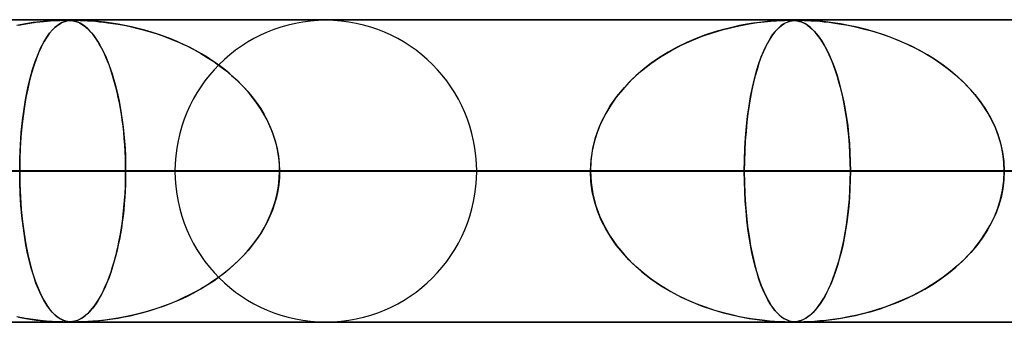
# Model space of a CAD drawing. Header units: millimetres. Extents: x -635 to 635, y -772 to 772.
# Tile 15 of 32: x -121 to -89, y 761 to 772. Entities that reach past the tile are written whole.
import ezdxf

# ---------------------------------------------------------------- set-up
doc = ezdxf.new("R2010")
doc.units = ezdxf.units.MM
doc.layers.add('HIDDEN', color=7, linetype='Continuous')
doc.layers.add('THICK', color=7, linetype='Continuous')

msp = doc.modelspace()

# ---------------------------------------------------------------- linework, layer by layer
at = {"layer": 'HIDDEN'}
for p, q in [((-474.699, 771.49), (0, 771.49)), ((0, 771.49), (-474.699, 771.49)), ((-0.329, 771.48), (-454.892, 771.48)), ((-121.239, 771.364), (-121.524, 771.312)), ((-121.467, 771.323), (-121.159, 771.376)), ((-120.982, 771.402), (-121.239, 771.364)), ((-121.159, 771.376), (-120.876, 771.415)), ((-120.749, 771.43), (-120.982, 771.402)), ((-120.876, 771.415), (-120.623, 771.443)), ((-120.539, 771.45), (-120.749, 771.43)), ((-120.623, 771.443), (-120.404, 771.461)), ((-120.355, 771.464), (-120.539, 771.45)), ((-120.404, 771.461), (-120.227, 771.471)), ((-120.202, 771.472), (-120.355, 771.464)), ((-120.259, 771.245), (-120.346, 771.159)), ((-120.341, 771.164), (-120.25, 771.253)), ((-120.177, 771.312), (-120.259, 771.245)), ((-120.25, 771.253), (-120.162, 771.323)), ((-120.227, 771.471), (-120.094, 771.477)), ((-120.083, 771.477), (-120.202, 771.472)), ((-120.101, 771.364), (-120.177, 771.312)), ((-120.162, 771.323), (-120.079, 771.376)), ((-120.03, 771.402), (-120.101, 771.364)), ((-120.094, 771.477), (-119.993, 771.479)), ((-119.989, 771.479), (-120.083, 771.477)), ((-120.079, 771.376), (-120, 771.415)), ((-119.963, 771.43), (-120.03, 771.402)), ((-120, 771.415), (-119.924, 771.443)), ((-119.993, 771.479), (-119.911, 771.48)), ((-119.911, 771.48), (-119.989, 771.479)), ((-119.898, 771.45), (-119.963, 771.43)), ((-119.924, 771.443), (-119.852, 771.461)), ((-119.847, 771.479), (-119.911, 771.48)), ((-119.835, 771.464), (-119.898, 771.45)), ((-119.896, 771.48), (-119.833, 771.479)), ((-119.852, 771.461), (-119.785, 771.471)), ((-119.79, 771.477), (-119.847, 771.479)), ((-119.775, 771.472), (-119.835, 771.464)), ((-119.833, 771.479), (-119.776, 771.476)), ((-119.734, 771.473), (-119.79, 771.477)), ((-119.785, 771.471), (-119.722, 771.477)), ((-119.776, 771.476), (-119.72, 771.472)), ((-119.716, 771.477), (-119.775, 771.472)), ((-119.677, 771.466), (-119.734, 771.473)), ((-119.722, 771.477), (-119.659, 771.479)), ((-119.72, 771.472), (-119.666, 771.464)), ((-119.656, 771.479), (-119.716, 771.477)), ((-119.618, 771.454), (-119.677, 771.466)), ((-119.666, 771.464), (-119.617, 771.454)), ((-119.659, 771.479), (-119.589, 771.48)), ((-119.589, 771.48), (-119.656, 771.479)), ((-119.557, 771.437), (-119.618, 771.454)), ((-119.617, 771.454), (-119.574, 771.443)), ((-119.589, 771.48), (-119.514, 771.479)), ((-119.516, 771.479), (-119.589, 771.48)), ((-119.574, 771.443), (-119.535, 771.43)), ((-119.494, 771.414), (-119.557, 771.437)), ((-119.535, 771.43), (-119.492, 771.413)), ((-119.427, 771.477), (-119.516, 771.479)), ((-119.514, 771.479), (-119.426, 771.477)), ((-119.431, 771.384), (-119.494, 771.414)), ((-119.492, 771.413), (-119.447, 771.392)), ((-119.447, 771.392), (-119.398, 771.366)), ((-119.369, 771.349), (-119.431, 771.384)), ((-119.316, 771.473), (-119.427, 771.477)), ((-119.426, 771.477), (-119.316, 771.473)), ((-119.398, 771.366), (-119.346, 771.335)), ((-119.307, 771.308), (-119.369, 771.349)), ((-119.346, 771.335), (-119.292, 771.297)), ((-119.316, 771.473), (-119.188, 771.466)), ((-119.177, 771.466), (-119.316, 771.473)), ((-119.247, 771.261), (-119.307, 771.308)), ((-119.292, 771.297), (-119.235, 771.251)), ((-119.187, 771.209), (-119.247, 771.261)), ((-119.235, 771.251), (-119.175, 771.198)), ((-119.188, 771.466), (-119.051, 771.457)), ((-119.128, 771.151), (-119.187, 771.209)), ((-119.01, 771.454), (-119.177, 771.466)), ((-119.175, 771.198), (-119.114, 771.136)), ((-119.051, 771.457), (-118.916, 771.446)), ((-118.819, 771.437), (-119.01, 771.454)), ((-118.916, 771.446), (-118.79, 771.434)), ((-118.609, 771.414), (-118.819, 771.437)), ((-118.79, 771.434), (-118.656, 771.42)), ((-118.656, 771.42), (-118.506, 771.401)), ((-118.389, 771.384), (-118.609, 771.414)), ((-118.506, 771.401), (-118.342, 771.377)), ((-118.167, 771.349), (-118.389, 771.384)), ((-118.342, 771.377), (-118.165, 771.348)), ((-117.946, 771.308), (-118.167, 771.349)), ((-118.165, 771.348), (-117.975, 771.314)), ((-117.975, 771.314), (-117.775, 771.272)), ((-117.725, 771.261), (-117.946, 771.308)), ((-117.775, 771.272), (-117.564, 771.224)), ((-117.505, 771.209), (-117.725, 771.261)), ((-117.564, 771.224), (-117.344, 771.167)), ((-117.287, 771.151), (-117.505, 771.209)), ((-98.189, 771.166), (-97.874, 771.247)), ((-97.873, 771.247), (-98.148, 771.177)), ((-97.874, 771.247), (-97.574, 771.312)), ((-97.614, 771.304), (-97.873, 771.247)), ((-97.372, 771.349), (-97.614, 771.304)), ((-97.574, 771.312), (-97.293, 771.363)), ((-97.151, 771.385), (-97.372, 771.349)), ((-97.293, 771.363), (-97.033, 771.402)), ((-96.952, 771.412), (-97.151, 771.385)), ((-97.033, 771.402), (-96.794, 771.43)), ((-96.778, 771.432), (-96.952, 771.412)), ((-96.794, 771.43), (-96.579, 771.451)), ((-96.617, 771.448), (-96.778, 771.432)), ((-96.465, 771.46), (-96.617, 771.448)), ((-96.579, 771.451), (-96.393, 771.465)), ((-96.326, 771.469), (-96.465, 771.46)), ((-96.393, 771.465), (-96.243, 771.473)), ((-96.387, 771.166), (-96.305, 771.247)), ((-96.305, 771.247), (-96.376, 771.177)), ((-96.205, 771.474), (-96.326, 771.469)), ((-96.305, 771.247), (-96.227, 771.312)), ((-96.237, 771.304), (-96.305, 771.247)), ((-96.243, 771.473), (-96.128, 771.477)), ((-96.173, 771.349), (-96.237, 771.304)), ((-96.227, 771.312), (-96.151, 771.363)), ((-96.107, 771.478), (-96.205, 771.474)), ((-96.112, 771.385), (-96.173, 771.349)), ((-96.151, 771.363), (-96.079, 771.402)), ((-96.128, 771.477), (-96.036, 771.479)), ((-96.056, 771.412), (-96.112, 771.385)), ((-96.027, 771.479), (-96.107, 771.478)), ((-96.079, 771.402), (-96.011, 771.43)), ((-96.006, 771.432), (-96.056, 771.412)), ((-96.036, 771.479), (-95.961, 771.48)), ((-95.961, 771.48), (-96.027, 771.479)), ((-96.011, 771.43), (-95.944, 771.451)), ((-95.957, 771.448), (-96.006, 771.432)), ((-95.902, 771.48), (-95.961, 771.48)), ((-95.906, 771.46), (-95.957, 771.448)), ((-95.946, 771.48), (-95.886, 771.479)), ((-95.944, 771.451), (-95.881, 771.465)), ((-95.855, 771.469), (-95.906, 771.46)), ((-95.85, 771.478), (-95.902, 771.48)), ((-95.886, 771.479), (-95.831, 771.477)), ((-95.881, 771.465), (-95.82, 771.473)), ((-95.803, 771.474), (-95.855, 771.469)), ((-95.799, 771.475), (-95.85, 771.478)), ((-95.831, 771.477), (-95.778, 771.473)), ((-95.82, 771.473), (-95.763, 771.477)), ((-95.751, 771.478), (-95.803, 771.474)), ((-95.748, 771.469), (-95.799, 771.475)), ((-95.778, 771.473), (-95.726, 771.466)), ((-95.763, 771.477), (-95.704, 771.479)), ((-95.697, 771.479), (-95.751, 771.478)), ((-95.694, 771.46), (-95.748, 771.469)), ((-95.726, 771.466), (-95.675, 771.456)), ((-95.704, 771.479), (-95.639, 771.48)), ((-95.639, 771.48), (-95.697, 771.479)), ((-95.635, 771.446), (-95.694, 771.46)), ((-95.675, 771.456), (-95.628, 771.444)), ((-95.639, 771.48), (-95.566, 771.479)), ((-95.572, 771.48), (-95.639, 771.48)), ((-95.572, 771.426), (-95.635, 771.446)), ((-95.628, 771.444), (-95.581, 771.429)), ((-95.581, 771.429), (-95.532, 771.409)), ((-95.494, 771.478), (-95.572, 771.48)), ((-95.506, 771.397), (-95.572, 771.426)), ((-95.566, 771.479), (-95.482, 771.477)), ((-95.532, 771.409), (-95.477, 771.383)), ((-95.435, 771.359), (-95.506, 771.397)), ((-95.399, 771.475), (-95.494, 771.478)), ((-95.482, 771.477), (-95.377, 771.474)), ((-95.477, 771.383), (-95.418, 771.349)), ((-95.36, 771.311), (-95.435, 771.359)), ((-95.418, 771.349), (-95.354, 771.307)), ((-95.282, 771.469), (-95.399, 771.475)), ((-95.377, 771.474), (-95.251, 771.467)), ((-95.281, 771.249), (-95.36, 771.311)), ((-95.354, 771.307), (-95.287, 771.255)), ((-95.287, 771.255), (-95.217, 771.192)), ((-95.137, 771.46), (-95.282, 771.469)), ((-95.199, 771.175), (-95.281, 771.249)), ((-95.251, 771.467), (-95.111, 771.458)), ((-95.217, 771.192), (-95.143, 771.117)), ((-94.961, 771.446), (-95.137, 771.46)), ((-95.111, 771.458), (-94.964, 771.446)), ((-94.964, 771.446), (-94.815, 771.432)), ((-94.758, 771.426), (-94.961, 771.446)), ((-94.815, 771.432), (-94.649, 771.413)), ((-94.53, 771.397), (-94.758, 771.426)), ((-94.649, 771.413), (-94.461, 771.388)), ((-94.279, 771.359), (-94.53, 771.397)), ((-94.461, 771.388), (-94.252, 771.355)), ((-94.009, 771.311), (-94.279, 771.359)), ((-94.252, 771.355), (-94.025, 771.314)), ((-94.025, 771.314), (-93.782, 771.263)), ((-93.721, 771.249), (-94.009, 771.311)), ((-93.782, 771.263), (-93.523, 771.202)), ((-93.42, 771.175), (-93.721, 771.249)), ((-93.523, 771.202), (-93.251, 771.128)), ((-120.628, 770.762), (-120.531, 770.921)), ((-120.528, 770.924), (-120.623, 770.77)), ((-120.531, 770.921), (-120.435, 771.054)), ((-120.436, 771.053), (-120.528, 770.924)), ((-120.346, 771.159), (-120.436, 771.053)), ((-120.435, 771.054), (-120.341, 771.164)), ((-119.07, 771.088), (-119.128, 771.151)), ((-119.114, 771.136), (-119.05, 771.065)), ((-119.011, 771.019), (-119.07, 771.088)), ((-119.05, 771.065), (-118.984, 770.984)), ((-118.954, 770.944), (-119.011, 771.019)), ((-118.984, 770.984), (-118.917, 770.892)), ((-118.897, 770.863), (-118.954, 770.944)), ((-118.917, 770.892), (-118.849, 770.789)), ((-118.841, 770.777), (-118.897, 770.863)), ((-117.344, 771.167), (-117.115, 771.102)), ((-117.069, 771.088), (-117.287, 771.151)), ((-117.115, 771.102), (-116.88, 771.027)), ((-116.854, 771.019), (-117.069, 771.088)), ((-116.88, 771.027), (-116.638, 770.943)), ((-116.64, 770.944), (-116.854, 771.019)), ((-116.429, 770.863), (-116.64, 770.944)), ((-116.638, 770.943), (-116.391, 770.848)), ((-116.221, 770.777), (-116.429, 770.863)), ((-99.046, 770.877), (-99.362, 770.742)), ((-99.196, 770.815), (-98.853, 770.952)), ((-98.737, 770.994), (-99.046, 770.877)), ((-98.853, 770.952), (-98.516, 771.068)), ((-98.437, 771.094), (-98.737, 770.994)), ((-98.516, 771.068), (-98.189, 771.166)), ((-98.148, 771.177), (-98.437, 771.094)), ((-96.604, 770.877), (-96.683, 770.742)), ((-96.642, 770.815), (-96.556, 770.952)), ((-96.526, 770.994), (-96.604, 770.877)), ((-96.556, 770.952), (-96.471, 771.068)), ((-96.45, 771.094), (-96.526, 770.994)), ((-96.471, 771.068), (-96.387, 771.166)), ((-96.376, 771.177), (-96.45, 771.094)), ((-95.116, 771.088), (-95.199, 771.175)), ((-95.143, 771.117), (-95.066, 771.029)), ((-95.035, 770.99), (-95.116, 771.088)), ((-95.066, 771.029), (-94.987, 770.926)), ((-94.955, 770.882), (-95.035, 770.99)), ((-94.987, 770.926), (-94.905, 770.807)), ((-94.877, 770.762), (-94.955, 770.882)), ((-93.116, 771.088), (-93.42, 771.175)), ((-93.251, 771.128), (-92.967, 771.041)), ((-92.816, 770.99), (-93.116, 771.088)), ((-92.967, 771.041), (-92.674, 770.939)), ((-92.521, 770.882), (-92.816, 770.99)), ((-92.674, 770.939), (-92.372, 770.822)), ((-92.232, 770.762), (-92.521, 770.882)), ((-120.82, 770.36), (-120.725, 770.575)), ((-120.715, 770.595), (-120.802, 770.404)), ((-120.725, 770.575), (-120.628, 770.762)), ((-120.623, 770.77), (-120.715, 770.595)), ((-118.849, 770.789), (-118.782, 770.678)), ((-118.786, 770.684), (-118.841, 770.777)), ((-118.731, 770.586), (-118.786, 770.684)), ((-118.782, 770.678), (-118.717, 770.559)), ((-118.677, 770.482), (-118.731, 770.586)), ((-118.717, 770.559), (-118.654, 770.434)), ((-116.391, 770.848), (-116.144, 770.743)), ((-116.015, 770.684), (-116.221, 770.777)), ((-116.144, 770.743), (-115.902, 770.631)), ((-115.812, 770.586), (-116.015, 770.684)), ((-115.902, 770.631), (-115.668, 770.512)), ((-115.612, 770.482), (-115.812, 770.586)), ((-99.676, 770.59), (-99.977, 770.424)), ((-99.891, 770.474), (-99.543, 770.656)), ((-99.362, 770.742), (-99.676, 770.59)), ((-99.543, 770.656), (-99.196, 770.815)), ((-96.761, 770.59), (-96.836, 770.424)), ((-96.815, 770.474), (-96.729, 770.656)), ((-96.683, 770.742), (-96.761, 770.59)), ((-96.729, 770.656), (-96.642, 770.815)), ((-94.905, 770.807), (-94.824, 770.674)), ((-94.8, 770.632), (-94.877, 770.762)), ((-94.824, 770.674), (-94.744, 770.529)), ((-94.724, 770.49), (-94.8, 770.632)), ((-92.372, 770.822), (-92.069, 770.689)), ((-91.948, 770.632), (-92.232, 770.762)), ((-92.069, 770.689), (-91.774, 770.545)), ((-91.67, 770.49), (-91.948, 770.632)), ((-91.774, 770.545), (-91.489, 770.39)), ((-120.912, 770.12), (-120.82, 770.36)), ((-120.802, 770.404), (-120.884, 770.197)), ((-118.625, 770.372), (-118.677, 770.482)), ((-118.654, 770.434), (-118.593, 770.301)), ((-118.573, 770.256), (-118.625, 770.372)), ((-118.593, 770.301), (-118.533, 770.162)), ((-118.522, 770.133), (-118.573, 770.256)), ((-115.668, 770.512), (-115.44, 770.386)), ((-115.416, 770.372), (-115.612, 770.482)), ((-115.44, 770.386), (-115.22, 770.253)), ((-115.224, 770.256), (-115.416, 770.372)), ((-115.036, 770.133), (-115.224, 770.256)), ((-115.22, 770.253), (-115.007, 770.114)), ((-100.555, 770.047), (-100.23, 770.27)), ((-100.266, 770.247), (-100.541, 770.058)), ((-99.977, 770.424), (-100.266, 770.247)), ((-100.23, 770.27), (-99.891, 770.474)), ((-96.978, 770.047), (-96.898, 770.27)), ((-96.907, 770.247), (-96.974, 770.058)), ((-96.836, 770.424), (-96.907, 770.247)), ((-96.898, 770.27), (-96.815, 770.474)), ((-94.744, 770.529), (-94.668, 770.374)), ((-94.651, 770.338), (-94.724, 770.49)), ((-94.668, 770.374), (-94.594, 770.209)), ((-94.579, 770.174), (-94.651, 770.338)), ((-94.594, 770.209), (-94.523, 770.034)), ((-91.4, 770.338), (-91.67, 770.49)), ((-91.489, 770.39), (-91.216, 770.225)), ((-91.137, 770.174), (-91.4, 770.338)), ((-91.216, 770.225), (-90.954, 770.05)), ((-120.961, 769.974), (-121.033, 769.736)), ((-120.999, 769.854), (-120.912, 770.12)), ((-120.884, 770.197), (-120.961, 769.974)), ((-118.533, 770.162), (-118.476, 770.016)), ((-118.472, 770.005), (-118.522, 770.133)), ((-118.476, 770.016), (-118.421, 769.863)), ((-118.423, 769.87), (-118.472, 770.005)), ((-114.851, 770.005), (-115.036, 770.133)), ((-115.007, 770.114), (-114.802, 769.968)), ((-114.672, 769.87), (-114.851, 770.005)), ((-114.802, 769.968), (-114.605, 769.817)), ((-100.864, 769.805), (-100.555, 770.047)), ((-100.541, 770.058), (-100.801, 769.857)), ((-97.053, 769.805), (-96.978, 770.047)), ((-96.974, 770.058), (-97.038, 769.857)), ((-94.509, 769.998), (-94.579, 770.174)), ((-94.523, 770.034), (-94.455, 769.849)), ((-94.442, 769.811), (-94.509, 769.998)), ((-90.882, 769.998), (-91.137, 770.174)), ((-90.954, 770.05), (-90.704, 769.864)), ((-90.637, 769.811), (-90.882, 769.998)), ((-121.155, 769.249), (-121.08, 769.564)), ((-121.033, 769.736), (-121.1, 769.484)), ((-121.08, 769.564), (-120.999, 769.854)), ((-118.376, 769.728), (-118.423, 769.87)), ((-118.421, 769.863), (-118.368, 769.704)), ((-118.33, 769.581), (-118.376, 769.728)), ((-118.368, 769.704), (-118.318, 769.539)), ((-118.286, 769.427), (-118.33, 769.581)), ((-114.498, 769.728), (-114.672, 769.87)), ((-114.605, 769.817), (-114.416, 769.659)), ((-114.329, 769.581), (-114.498, 769.728)), ((-114.416, 769.659), (-114.236, 769.495)), ((-114.166, 769.427), (-114.329, 769.581)), ((-101.047, 769.644), (-101.278, 769.421)), ((-101.155, 769.543), (-100.864, 769.805)), ((-100.801, 769.857), (-101.047, 769.644)), ((-97.098, 769.644), (-97.153, 769.421)), ((-97.124, 769.543), (-97.053, 769.805)), ((-97.038, 769.857), (-97.098, 769.644)), ((-94.455, 769.849), (-94.39, 769.655)), ((-94.377, 769.613), (-94.442, 769.811)), ((-94.39, 769.655), (-94.329, 769.451)), ((-94.316, 769.403), (-94.377, 769.613)), ((-90.704, 769.864), (-90.466, 769.669)), ((-90.402, 769.613), (-90.637, 769.811)), ((-90.466, 769.669), (-90.242, 769.465)), ((-90.179, 769.403), (-90.402, 769.613)), ((-121.222, 768.911), (-121.155, 769.249)), ((-121.1, 769.484), (-121.162, 769.215)), ((-118.318, 769.539), (-118.27, 769.367)), ((-118.244, 769.267), (-118.286, 769.427)), ((-118.27, 769.367), (-118.224, 769.188)), ((-118.203, 769.101), (-118.244, 769.267)), ((-114.236, 769.495), (-114.065, 769.325)), ((-114.011, 769.267), (-114.166, 769.427)), ((-114.065, 769.325), (-113.902, 769.147)), ((-113.862, 769.101), (-114.011, 769.267)), ((-101.673, 768.963), (-101.426, 769.262)), ((-101.278, 769.421), (-101.493, 769.185)), ((-101.426, 769.262), (-101.155, 769.543)), ((-97.249, 768.963), (-97.189, 769.262)), ((-97.153, 769.421), (-97.205, 769.185)), ((-97.189, 769.262), (-97.124, 769.543)), ((-94.329, 769.451), (-94.272, 769.237)), ((-94.258, 769.183), (-94.316, 769.403)), ((-94.272, 769.237), (-94.217, 769.012)), ((-90.242, 769.465), (-90.031, 769.251)), ((-89.969, 769.183), (-90.179, 769.403)), ((-90.031, 769.251), (-89.832, 769.025)), ((-121.282, 768.549), (-121.222, 768.911)), ((-121.219, 768.93), (-121.27, 768.626)), ((-121.162, 769.215), (-121.219, 768.93)), ((-118.224, 769.188), (-118.18, 769.001)), ((-118.165, 768.929), (-118.203, 769.101)), ((-118.18, 769.001), (-118.139, 768.806)), ((-118.128, 768.751), (-118.165, 768.929)), ((-113.902, 769.147), (-113.747, 768.962)), ((-113.721, 768.929), (-113.862, 769.101)), ((-113.747, 768.962), (-113.601, 768.77)), ((-113.588, 768.751), (-113.721, 768.929)), ((-101.895, 768.646), (-101.673, 768.963)), ((-101.693, 768.937), (-101.877, 768.674)), ((-101.493, 769.185), (-101.693, 768.937)), ((-97.302, 768.646), (-97.249, 768.963)), ((-97.254, 768.937), (-97.298, 768.674)), ((-97.205, 769.185), (-97.254, 768.937)), ((-94.203, 768.951), (-94.258, 769.183)), ((-94.217, 769.012), (-94.166, 768.774)), ((-94.153, 768.709), (-94.203, 768.951)), ((-89.772, 768.951), (-89.969, 769.183)), ((-89.832, 769.025), (-89.647, 768.786)), ((-89.592, 768.709), (-89.772, 768.951)), ((-121.27, 768.626), (-121.315, 768.305)), ((-118.139, 768.806), (-118.101, 768.603)), ((-118.094, 768.567), (-118.128, 768.751)), ((-118.101, 768.603), (-118.065, 768.392)), ((-113.601, 768.77), (-113.465, 768.569)), ((-113.464, 768.567), (-113.588, 768.751)), ((-102.088, 768.313), (-101.895, 768.646)), ((-101.877, 768.674), (-102.043, 768.398)), ((-97.348, 768.313), (-97.302, 768.646)), ((-97.298, 768.674), (-97.337, 768.398)), ((-94.166, 768.774), (-94.12, 768.524)), ((-94.108, 768.456), (-94.153, 768.709)), ((-89.647, 768.786), (-89.476, 768.535)), ((-89.428, 768.456), (-89.592, 768.709)), ((-121.315, 768.305), (-121.354, 767.966)), ((-121.332, 768.165), (-121.282, 768.549)), ((-118.063, 768.377), (-118.094, 768.567)), ((-118.065, 768.392), (-118.033, 768.174)), ((-118.034, 768.182), (-118.063, 768.377)), ((-113.465, 768.569), (-113.34, 768.361)), ((-113.349, 768.377), (-113.464, 768.567)), ((-113.244, 768.182), (-113.349, 768.377)), ((-113.34, 768.361), (-113.226, 768.145)), ((-102.251, 767.965), (-102.088, 768.313)), ((-102.043, 768.398), (-102.189, 768.107)), ((-97.387, 767.965), (-97.348, 768.313)), ((-97.337, 768.398), (-97.372, 768.107)), ((-94.12, 768.524), (-94.077, 768.262)), ((-94.067, 768.194), (-94.108, 768.456)), ((-94.077, 768.262), (-94.04, 767.988)), ((-89.476, 768.535), (-89.323, 768.272)), ((-89.282, 768.194), (-89.428, 768.456)), ((-89.323, 768.272), (-89.187, 767.996)), ((-121.354, 767.966), (-121.384, 767.613)), ((-121.372, 767.763), (-121.332, 768.165)), ((-118.008, 767.982), (-118.034, 768.182)), ((-118.033, 768.174), (-118.004, 767.949)), ((-117.986, 767.777), (-118.008, 767.982)), ((-118.004, 767.949), (-117.98, 767.717)), ((-113.15, 767.982), (-113.244, 768.182)), ((-113.226, 768.145), (-113.125, 767.923)), ((-113.067, 767.777), (-113.15, 767.982)), ((-102.38, 767.606), (-102.251, 767.965)), ((-102.189, 768.107), (-102.314, 767.804)), ((-97.418, 767.606), (-97.387, 767.965)), ((-97.372, 768.107), (-97.402, 767.804)), ((-94.032, 767.923), (-94.067, 768.194)), ((-94.04, 767.988), (-94.008, 767.703)), ((-89.155, 767.923), (-89.282, 768.194)), ((-89.187, 767.996), (-89.073, 767.71)), ((-121.384, 767.613), (-121.407, 767.246)), ((-121.402, 767.347), (-121.372, 767.763)), ((-117.966, 767.568), (-117.986, 767.777)), ((-117.98, 767.717), (-117.959, 767.479)), ((-113.125, 767.923), (-113.037, 767.695)), ((-112.995, 767.568), (-113.067, 767.777)), ((-113.037, 767.695), (-112.964, 767.462)), ((-102.473, 767.239), (-102.38, 767.606)), ((-102.314, 767.804), (-102.414, 767.488)), ((-97.44, 767.239), (-97.418, 767.606)), ((-97.402, 767.804), (-97.426, 767.488)), ((-94.003, 767.644), (-94.032, 767.923)), ((-94.008, 767.703), (-93.983, 767.41)), ((-93.98, 767.36), (-94.003, 767.644)), ((-89.05, 767.644), (-89.155, 767.923)), ((-89.073, 767.71), (-88.981, 767.416)), ((-88.967, 767.36), (-89.05, 767.644)), ((-121.42, 766.922), (-121.402, 767.347)), ((-117.95, 767.356), (-117.966, 767.568)), ((-117.959, 767.479), (-117.942, 767.238)), ((-117.937, 767.142), (-117.95, 767.356)), ((-112.936, 767.356), (-112.995, 767.568)), ((-112.964, 767.462), (-112.906, 767.224)), ((-112.89, 767.142), (-112.936, 767.356)), ((-102.414, 767.488), (-102.488, 767.161)), ((-97.426, 767.488), (-97.444, 767.161)), ((-93.983, 767.41), (-93.965, 767.11)), ((-93.963, 767.072), (-93.98, 767.36)), ((-88.981, 767.416), (-88.914, 767.114)), ((-88.907, 767.072), (-88.967, 767.36)), ((-121.407, 767.246), (-121.421, 766.87)), ((-117.942, 767.238), (-117.93, 766.992)), ((-117.928, 766.927), (-117.937, 767.142)), ((-117.93, 766.992), (-117.923, 766.743)), ((-112.906, 767.224), (-112.864, 766.983)), ((-112.857, 766.927), (-112.89, 767.142)), ((-112.864, 766.983), (-112.839, 766.738)), ((-102.488, 767.161), (-102.533, 766.827)), ((-102.529, 766.866), (-102.473, 767.239)), ((-97.444, 767.161), (-97.454, 766.827)), ((-97.453, 766.866), (-97.44, 767.239)), ((-93.965, 767.11), (-93.953, 766.803)), ((-93.953, 766.782), (-93.963, 767.072)), ((-88.914, 767.114), (-88.873, 766.805)), ((-88.871, 766.782), (-88.907, 767.072)), ((-121.426, 766.49), (-121.42, 766.922)), ((-121.421, 766.87), (-121.426, 766.49)), ((-117.922, 766.709), (-117.928, 766.927)), ((-117.923, 766.743), (-117.921, 766.49)), ((-117.921, 766.49), (-117.922, 766.709)), ((-112.837, 766.709), (-112.857, 766.927)), ((-112.839, 766.738), (-112.83, 766.49)), ((-112.83, 766.49), (-112.837, 766.709)), ((-102.548, 766.49), (-102.529, 766.866)), ((-102.533, 766.827), (-102.548, 766.49)), ((-97.458, 766.49), (-97.453, 766.866)), ((-97.454, 766.827), (-97.458, 766.49)), ((-93.953, 766.803), (-93.949, 766.49)), ((-93.949, 766.49), (-93.953, 766.782)), ((-88.873, 766.805), (-88.859, 766.49)), ((-88.859, 766.49), (-88.871, 766.782)), ((-5, 766.49), (-456.783, 766.49)), ((-456.783, 766.49), (-5, 766.49)), ((-448.192, 766.49), (-5, 766.49)), ((-5, 766.49), (-448.192, 766.49)), ((-5, 766.49), (-432.831, 766.49)), ((-432.831, 766.49), (-5, 766.49)), ((-424.241, 766.49), (-5, 766.49)), ((-5, 766.49), (-424.241, 766.49)), ((-5, 766.49), (-408.88, 766.49)), ((-408.88, 766.49), (-5, 766.49)), ((-400.289, 766.49), (-5, 766.49)), ((-5, 766.49), (-400.289, 766.49)), ((-5, 766.49), (-384.928, 766.49)), ((-384.928, 766.49), (-5, 766.49)), ((-376.338, 766.49), (-5, 766.49)), ((-5, 766.49), (-376.338, 766.49)), ((-5, 766.49), (-360.977, 766.49)), ((-360.977, 766.49), (-5, 766.49)), ((-352.386, 766.49), (-5, 766.49)), ((-5, 766.49), (-352.386, 766.49)), ((-5, 766.49), (-337.025, 766.49)), ((-337.025, 766.49), (-5, 766.49)), ((-328.434, 766.49), (-5, 766.49)), ((-5, 766.49), (-328.434, 766.49)), ((-5, 766.49), (-313.072, 766.49)), ((-313.072, 766.49), (-5, 766.49)), ((-304.481, 766.49), (-5, 766.49)), ((-5, 766.49), (-304.481, 766.49)), ((-5, 766.49), (-289.12, 766.49)), ((-289.12, 766.49), (-5, 766.49)), ((-280.529, 766.49), (-5, 766.49)), ((-5, 766.49), (-280.529, 766.49)), ((-5, 766.49), (-265.167, 766.49)), ((-265.167, 766.49), (-5, 766.49)), ((-256.576, 766.49), (-5, 766.49)), ((-5, 766.49), (-256.576, 766.49)), ((-5, 766.49), (-241.213, 766.49)), ((-241.213, 766.49), (-5, 766.49)), ((-232.622, 766.49), (-5, 766.49)), ((-5, 766.49), (-232.622, 766.49)), ((-5, 766.49), (-217.259, 766.49)), ((-217.259, 766.49), (-5, 766.49)), ((-208.667, 766.49), (-5, 766.49)), ((-5, 766.49), (-208.667, 766.49)), ((-5, 766.49), (-193.304, 766.49)), ((-193.304, 766.49), (-5, 766.49)), ((-184.711, 766.49), (-5, 766.49)), ((-5, 766.49), (-184.711, 766.49)), ((-5, 766.49), (-169.347, 766.49)), ((-169.347, 766.49), (-5, 766.49)), ((-160.754, 766.49), (-5, 766.49)), ((-5, 766.49), (-160.754, 766.49)), ((-5, 766.49), (-145.388, 766.49)), ((-145.388, 766.49), (-5, 766.49)), ((-136.794, 766.49), (-5, 766.49)), ((-5, 766.49), (-136.794, 766.49)), ((-134.135, 766.49), (-117.921, 766.49)), ((-134.135, 766.49), (-117.921, 766.49)), ((-121.426, 766.49), (-121.42, 766.058)), ((-5, 766.49), (-121.426, 766.49)), ((-121.426, 766.49), (-5, 766.49)), ((-121.421, 766.111), (-121.426, 766.49)), ((-117.923, 766.242), (-117.921, 766.49)), ((-117.921, 766.49), (-117.922, 766.271)), ((-117.921, 766.49), (-102.548, 766.49)), ((-102.548, 766.49), (-117.921, 766.49)), ((-102.548, 766.49), (-116.29, 766.49)), ((-116.29, 766.49), (-102.548, 766.49)), ((-112.839, 766.242), (-112.83, 766.49)), ((-112.83, 766.49), (-112.837, 766.271)), ((-112.83, 766.49), (-5, 766.49)), ((-5, 766.49), (-112.83, 766.49)), ((-97.458, 766.49), (-112.83, 766.49)), ((-112.83, 766.49), (-97.458, 766.49)), ((-106.31, 766.49), (-93.949, 766.49)), ((-106.31, 766.49), (-93.949, 766.49)), ((-102.533, 766.153), (-102.548, 766.49)), ((-102.548, 766.49), (-102.529, 766.114)), ((-97.458, 766.49), (-97.453, 766.114)), ((-5, 766.49), (-97.458, 766.49)), ((-97.458, 766.49), (-5, 766.49)), ((-97.454, 766.153), (-97.458, 766.49)), ((-93.949, 766.49), (-93.953, 766.198)), ((-93.953, 766.175), (-93.949, 766.49)), ((-93.949, 766.49), (-78.569, 766.49)), ((-78.569, 766.49), (-93.949, 766.49)), ((-88.873, 766.175), (-88.859, 766.49)), ((-88.859, 766.49), (-88.871, 766.198)), ((-121.407, 765.736), (-121.421, 766.111)), ((-121.42, 766.058), (-121.402, 765.633)), ((-117.942, 765.756), (-117.93, 765.997)), ((-117.928, 766.053), (-117.937, 765.838)), ((-117.93, 765.997), (-117.923, 766.242)), ((-117.922, 766.271), (-117.928, 766.053)), ((-112.906, 765.756), (-112.864, 765.997)), ((-112.857, 766.053), (-112.89, 765.838)), ((-112.864, 765.997), (-112.839, 766.242)), ((-112.837, 766.271), (-112.857, 766.053)), ((-102.488, 765.819), (-102.533, 766.153)), ((-102.529, 766.114), (-102.473, 765.741)), ((-97.444, 765.819), (-97.454, 766.153)), ((-97.453, 766.114), (-97.44, 765.741)), ((-93.965, 765.866), (-93.953, 766.175)), ((-93.953, 766.198), (-93.963, 765.908)), ((-88.914, 765.866), (-88.873, 766.175)), ((-88.871, 766.198), (-88.907, 765.908)), ((-121.385, 765.37), (-121.407, 765.736)), ((-117.957, 765.518), (-117.942, 765.756)), ((-117.937, 765.838), (-117.95, 765.624)), ((-112.964, 765.518), (-112.906, 765.756)), ((-112.89, 765.838), (-112.936, 765.624)), ((-102.414, 765.492), (-102.488, 765.819)), ((-102.473, 765.741), (-102.38, 765.374)), ((-97.426, 765.492), (-97.444, 765.819)), ((-97.44, 765.741), (-97.418, 765.374)), ((-93.984, 765.564), (-93.965, 765.866)), ((-93.963, 765.908), (-93.98, 765.62)), ((-88.981, 765.564), (-88.914, 765.866)), ((-88.907, 765.908), (-88.967, 765.62)), ((-121.402, 765.633), (-121.372, 765.217)), ((-121.354, 765.017), (-121.385, 765.37)), ((-117.966, 765.412), (-117.986, 765.203)), ((-117.977, 765.285), (-117.957, 765.518)), ((-117.95, 765.624), (-117.966, 765.412)), ((-112.995, 765.412), (-113.067, 765.203)), ((-113.037, 765.285), (-112.964, 765.518)), ((-112.936, 765.624), (-112.995, 765.412)), ((-102.314, 765.176), (-102.414, 765.492)), ((-102.38, 765.374), (-102.251, 765.015)), ((-97.402, 765.176), (-97.426, 765.492)), ((-97.418, 765.374), (-97.387, 765.015)), ((-94.003, 765.336), (-94.032, 765.057)), ((-94.009, 765.27), (-93.984, 765.564)), ((-93.98, 765.62), (-94.003, 765.336)), ((-89.05, 765.336), (-89.155, 765.057)), ((-89.073, 765.27), (-88.981, 765.564)), ((-88.967, 765.62), (-89.05, 765.336)), ((-121.372, 765.217), (-121.332, 764.815)), ((-121.316, 764.68), (-121.354, 765.017)), ((-118.008, 764.998), (-118.034, 764.798)), ((-118.029, 764.835), (-118.001, 765.057)), ((-117.986, 765.203), (-118.008, 764.998)), ((-118.001, 765.057), (-117.977, 765.285)), ((-113.15, 764.998), (-113.244, 764.798)), ((-113.226, 764.835), (-113.125, 765.057)), ((-113.067, 765.203), (-113.15, 764.998)), ((-113.125, 765.057), (-113.037, 765.285)), ((-102.189, 764.873), (-102.314, 765.176)), ((-102.251, 765.015), (-102.088, 764.667)), ((-97.372, 764.873), (-97.402, 765.176)), ((-97.387, 765.015), (-97.348, 764.667)), ((-94.032, 765.057), (-94.067, 764.786)), ((-94.041, 764.984), (-94.009, 765.27)), ((-89.155, 765.057), (-89.282, 764.786)), ((-89.187, 764.984), (-89.073, 765.27)), ((-121.332, 764.815), (-121.282, 764.431)), ((-121.271, 764.359), (-121.316, 764.68)), ((-118.034, 764.798), (-118.063, 764.603)), ((-118.06, 764.619), (-118.029, 764.835)), ((-113.244, 764.798), (-113.349, 764.603)), ((-113.34, 764.619), (-113.226, 764.835)), ((-102.043, 764.582), (-102.189, 764.873)), ((-97.337, 764.582), (-97.372, 764.873)), ((-94.121, 764.445), (-94.079, 764.708)), ((-94.067, 764.786), (-94.108, 764.524)), ((-94.079, 764.708), (-94.041, 764.984)), ((-89.476, 764.445), (-89.323, 764.708)), ((-89.282, 764.786), (-89.428, 764.524)), ((-89.323, 764.708), (-89.187, 764.984)), ((-121.282, 764.431), (-121.222, 764.069)), ((-121.22, 764.056), (-121.271, 764.359)), ((-118.132, 764.21), (-118.095, 764.411)), ((-118.094, 764.413), (-118.128, 764.229)), ((-118.095, 764.411), (-118.06, 764.619)), ((-118.063, 764.603), (-118.094, 764.413)), ((-113.601, 764.21), (-113.465, 764.411)), ((-113.464, 764.413), (-113.588, 764.229)), ((-113.465, 764.411), (-113.34, 764.619)), ((-113.349, 764.603), (-113.464, 764.413)), ((-102.088, 764.667), (-101.895, 764.334)), ((-101.877, 764.306), (-102.043, 764.582)), ((-97.348, 764.667), (-97.302, 764.334)), ((-97.298, 764.306), (-97.337, 764.582)), ((-94.169, 764.194), (-94.121, 764.445)), ((-94.108, 764.524), (-94.153, 764.271)), ((-89.647, 764.194), (-89.476, 764.445)), ((-89.428, 764.524), (-89.592, 764.271)), ((-121.222, 764.069), (-121.155, 763.731)), ((-121.163, 763.771), (-121.22, 764.056)), ((-118.165, 764.051), (-118.203, 763.879)), ((-118.172, 764.018), (-118.132, 764.21)), ((-118.128, 764.229), (-118.165, 764.051)), ((-113.721, 764.051), (-113.862, 763.879)), ((-113.747, 764.018), (-113.601, 764.21)), ((-113.588, 764.229), (-113.721, 764.051)), ((-101.895, 764.334), (-101.673, 764.017)), ((-101.693, 764.043), (-101.877, 764.306)), ((-101.493, 763.795), (-101.693, 764.043)), ((-97.302, 764.334), (-97.249, 764.017)), ((-97.254, 764.043), (-97.298, 764.306)), ((-97.205, 763.795), (-97.254, 764.043)), ((-94.203, 764.029), (-94.258, 763.797)), ((-94.22, 763.955), (-94.169, 764.194)), ((-94.153, 764.271), (-94.203, 764.029)), ((-89.772, 764.029), (-89.969, 763.797)), ((-89.832, 763.955), (-89.647, 764.194)), ((-89.592, 764.271), (-89.772, 764.029)), ((-121.102, 763.503), (-121.163, 763.771)), ((-121.155, 763.731), (-121.08, 763.416)), ((-118.244, 763.713), (-118.286, 763.553)), ((-118.258, 763.655), (-118.214, 763.833)), ((-118.203, 763.879), (-118.244, 763.713)), ((-118.214, 763.833), (-118.172, 764.018)), ((-114.011, 763.713), (-114.166, 763.553)), ((-114.065, 763.655), (-113.902, 763.833)), ((-113.862, 763.879), (-114.011, 763.713)), ((-113.902, 763.833), (-113.747, 764.018)), ((-101.673, 764.017), (-101.426, 763.718)), ((-101.278, 763.559), (-101.493, 763.795)), ((-101.426, 763.718), (-101.155, 763.437)), ((-97.249, 764.017), (-97.189, 763.718)), ((-97.153, 763.559), (-97.205, 763.795)), ((-97.189, 763.718), (-97.124, 763.437)), ((-94.333, 763.515), (-94.275, 763.729)), ((-94.258, 763.797), (-94.316, 763.577)), ((-94.275, 763.729), (-94.22, 763.955)), ((-90.242, 763.515), (-90.031, 763.729)), ((-89.969, 763.797), (-90.179, 763.577)), ((-90.031, 763.729), (-89.832, 763.955)), ((-121.035, 763.25), (-121.102, 763.503)), ((-121.08, 763.416), (-120.999, 763.126)), ((-118.33, 763.399), (-118.376, 763.252)), ((-118.354, 763.321), (-118.305, 763.485)), ((-118.286, 763.553), (-118.33, 763.399)), ((-118.305, 763.485), (-118.258, 763.655)), ((-114.329, 763.399), (-114.498, 763.252)), ((-114.416, 763.321), (-114.236, 763.485)), ((-114.166, 763.553), (-114.329, 763.399)), ((-114.236, 763.485), (-114.065, 763.655)), ((-101.047, 763.336), (-101.278, 763.559)), ((-101.155, 763.437), (-100.864, 763.175)), ((-97.098, 763.336), (-97.153, 763.559)), ((-97.124, 763.437), (-97.053, 763.175)), ((-94.395, 763.31), (-94.333, 763.515)), ((-94.316, 763.577), (-94.377, 763.367)), ((-90.466, 763.31), (-90.242, 763.515)), ((-90.179, 763.577), (-90.402, 763.367)), ((-120.963, 763.013), (-121.035, 763.25)), ((-120.999, 763.126), (-120.912, 762.86)), ((-118.423, 763.11), (-118.472, 762.975)), ((-118.459, 763.012), (-118.405, 763.163)), ((-118.376, 763.252), (-118.423, 763.11)), ((-118.405, 763.163), (-118.354, 763.321)), ((-114.672, 763.11), (-114.851, 762.975)), ((-114.802, 763.012), (-114.605, 763.163)), ((-114.498, 763.252), (-114.672, 763.11)), ((-114.605, 763.163), (-114.416, 763.321)), ((-100.801, 763.123), (-101.047, 763.336)), ((-100.864, 763.175), (-100.555, 762.933)), ((-100.541, 762.922), (-100.801, 763.123)), ((-97.038, 763.123), (-97.098, 763.336)), ((-97.053, 763.175), (-96.978, 762.933)), ((-96.974, 762.922), (-97.038, 763.123)), ((-94.529, 762.93), (-94.46, 763.116)), ((-94.442, 763.169), (-94.509, 762.982)), ((-94.46, 763.116), (-94.395, 763.31)), ((-94.377, 763.367), (-94.442, 763.169)), ((-90.954, 762.93), (-90.704, 763.116)), ((-90.637, 763.169), (-90.882, 762.982)), ((-90.704, 763.116), (-90.466, 763.31)), ((-90.402, 763.367), (-90.637, 763.169)), ((-120.887, 762.79), (-120.963, 763.013)), ((-120.912, 762.86), (-120.82, 762.62)), ((-120.805, 762.583), (-120.887, 762.79)), ((-118.631, 762.594), (-118.572, 762.727)), ((-118.573, 762.724), (-118.625, 762.608)), ((-118.522, 762.847), (-118.573, 762.724)), ((-118.572, 762.727), (-118.514, 762.866)), ((-118.472, 762.975), (-118.522, 762.847)), ((-118.514, 762.866), (-118.459, 763.012)), ((-115.44, 762.594), (-115.22, 762.727)), ((-115.224, 762.724), (-115.416, 762.608)), ((-115.036, 762.847), (-115.224, 762.724)), ((-115.22, 762.727), (-115.007, 762.866)), ((-114.851, 762.975), (-115.036, 762.847)), ((-115.007, 762.866), (-114.802, 763.012)), ((-100.555, 762.933), (-100.23, 762.71)), ((-100.266, 762.733), (-100.541, 762.922)), ((-99.977, 762.555), (-100.266, 762.733)), ((-96.978, 762.933), (-96.898, 762.71)), ((-96.907, 762.733), (-96.974, 762.922)), ((-96.836, 762.555), (-96.907, 762.733)), ((-94.675, 762.59), (-94.6, 762.755)), ((-94.579, 762.806), (-94.651, 762.642)), ((-94.6, 762.755), (-94.529, 762.93)), ((-94.509, 762.982), (-94.579, 762.806)), ((-91.489, 762.59), (-91.216, 762.755)), ((-91.137, 762.806), (-91.4, 762.642)), ((-91.216, 762.755), (-90.954, 762.93)), ((-90.882, 762.982), (-91.137, 762.806)), ((-120.82, 762.62), (-120.725, 762.405)), ((-120.718, 762.391), (-120.805, 762.583)), ((-120.725, 762.405), (-120.628, 762.218)), ((-118.731, 762.394), (-118.786, 762.296)), ((-118.756, 762.349), (-118.692, 762.468)), ((-118.677, 762.498), (-118.731, 762.394)), ((-118.692, 762.468), (-118.631, 762.594)), ((-118.625, 762.608), (-118.677, 762.498)), ((-115.812, 762.394), (-116.015, 762.296)), ((-115.902, 762.349), (-115.668, 762.468)), ((-115.612, 762.498), (-115.812, 762.394)), ((-115.668, 762.468), (-115.44, 762.594)), ((-115.416, 762.608), (-115.612, 762.498)), ((-100.23, 762.71), (-99.891, 762.506)), ((-99.676, 762.39), (-99.977, 762.555)), ((-99.891, 762.506), (-99.543, 762.324)), ((-96.898, 762.71), (-96.815, 762.506)), ((-96.761, 762.39), (-96.836, 762.555)), ((-96.815, 762.506), (-96.729, 762.324)), ((-94.833, 762.291), (-94.752, 762.435)), ((-94.724, 762.49), (-94.8, 762.348)), ((-94.752, 762.435), (-94.675, 762.59)), ((-94.651, 762.642), (-94.724, 762.49)), ((-92.069, 762.291), (-91.774, 762.435)), ((-91.67, 762.49), (-91.948, 762.348)), ((-91.774, 762.435), (-91.489, 762.59)), ((-91.4, 762.642), (-91.67, 762.49)), ((-120.627, 762.217), (-120.718, 762.391)), ((-120.628, 762.218), (-120.531, 762.059)), ((-120.532, 762.062), (-120.627, 762.217)), ((-118.954, 762.037), (-118.887, 762.132)), ((-118.897, 762.117), (-118.954, 762.036)), ((-118.841, 762.203), (-118.897, 762.117)), ((-118.887, 762.132), (-118.821, 762.237)), ((-118.786, 762.296), (-118.841, 762.203)), ((-118.821, 762.237), (-118.756, 762.349)), ((-116.429, 762.117), (-116.64, 762.036)), ((-116.638, 762.037), (-116.391, 762.132)), ((-116.221, 762.203), (-116.429, 762.117)), ((-116.391, 762.132), (-116.144, 762.237)), ((-116.015, 762.296), (-116.221, 762.203)), ((-116.144, 762.237), (-115.902, 762.349)), ((-99.362, 762.238), (-99.676, 762.39)), ((-99.543, 762.324), (-99.196, 762.165)), ((-99.046, 762.103), (-99.362, 762.238)), ((-99.196, 762.165), (-98.853, 762.028)), ((-98.737, 761.986), (-99.046, 762.103)), ((-96.683, 762.238), (-96.761, 762.39)), ((-96.729, 762.324), (-96.642, 762.165)), ((-96.604, 762.103), (-96.683, 762.238)), ((-96.642, 762.165), (-96.556, 762.028)), ((-96.526, 761.986), (-96.604, 762.103)), ((-94.955, 762.098), (-95.035, 761.99)), ((-94.997, 762.041), (-94.915, 762.158)), ((-94.877, 762.218), (-94.955, 762.098)), ((-94.915, 762.158), (-94.833, 762.291)), ((-94.8, 762.348), (-94.877, 762.218)), ((-92.521, 762.098), (-92.816, 761.99)), ((-92.674, 762.041), (-92.372, 762.158)), ((-92.232, 762.218), (-92.521, 762.098)), ((-92.372, 762.158), (-92.069, 762.291)), ((-91.948, 762.348), (-92.232, 762.218)), ((-120.44, 761.932), (-120.532, 762.062)), ((-120.531, 762.059), (-120.435, 761.926)), ((-120.35, 761.825), (-120.44, 761.932)), ((-120.435, 761.926), (-120.341, 761.816)), ((-120.264, 761.739), (-120.35, 761.825)), ((-120.341, 761.816), (-120.25, 761.727)), ((-119.26, 761.708), (-119.203, 761.756)), ((-119.187, 761.771), (-119.247, 761.719)), ((-119.203, 761.756), (-119.144, 761.813)), ((-119.128, 761.829), (-119.187, 761.771)), ((-119.144, 761.813), (-119.082, 761.878)), ((-119.07, 761.892), (-119.128, 761.829)), ((-119.082, 761.878), (-119.019, 761.953)), ((-119.011, 761.961), (-119.07, 761.892)), ((-119.019, 761.953), (-118.954, 762.037)), ((-118.954, 762.036), (-119.011, 761.961)), ((-117.775, 761.708), (-117.564, 761.756)), ((-117.505, 761.771), (-117.725, 761.719)), ((-117.564, 761.756), (-117.344, 761.813)), ((-117.287, 761.829), (-117.505, 761.771)), ((-117.344, 761.813), (-117.115, 761.878)), ((-117.069, 761.892), (-117.287, 761.829)), ((-117.115, 761.878), (-116.88, 761.953)), ((-116.854, 761.961), (-117.069, 761.892)), ((-116.88, 761.953), (-116.638, 762.037)), ((-116.64, 762.036), (-116.854, 761.961)), ((-98.853, 762.028), (-98.516, 761.912)), ((-98.437, 761.886), (-98.737, 761.986)), ((-98.516, 761.912), (-98.189, 761.814)), ((-98.148, 761.803), (-98.437, 761.886)), ((-98.189, 761.814), (-97.874, 761.733)), ((-97.873, 761.733), (-98.148, 761.803)), ((-96.556, 762.028), (-96.471, 761.912)), ((-96.45, 761.886), (-96.526, 761.986)), ((-96.471, 761.912), (-96.387, 761.814)), ((-96.376, 761.803), (-96.45, 761.886)), ((-96.387, 761.814), (-96.305, 761.733)), ((-96.305, 761.733), (-96.376, 761.803)), ((-95.297, 761.717), (-95.227, 761.778)), ((-95.199, 761.805), (-95.281, 761.731)), ((-95.227, 761.778), (-95.153, 761.852)), ((-95.116, 761.892), (-95.199, 761.805)), ((-95.153, 761.852), (-95.076, 761.939)), ((-95.035, 761.99), (-95.116, 761.892)), ((-95.076, 761.939), (-94.997, 762.041)), ((-93.782, 761.717), (-93.523, 761.778)), ((-93.42, 761.805), (-93.721, 761.731)), ((-93.523, 761.778), (-93.251, 761.852)), ((-93.116, 761.892), (-93.42, 761.805)), ((-93.251, 761.852), (-92.967, 761.939)), ((-92.816, 761.99), (-93.116, 761.892)), ((-92.967, 761.939), (-92.674, 762.041)), ((0, 761.49), (-474.699, 761.49)), ((-474.699, 761.49), (0, 761.49)), ((-454.892, 761.5), (-0.316, 761.5)), ((-454.892, 761.5), (-0.316, 761.5)), ((-430.942, 761.5), (-0.316, 761.5)), ((-406.991, 761.5), (-0.316, 761.5)), ((-383.041, 761.5), (-0.316, 761.5)), ((-359.091, 761.5), (-0.316, 761.5)), ((-335.141, 761.5), (-0.316, 761.5)), ((-311.191, 761.5), (-0.316, 761.5)), ((-287.241, 761.5), (-0.316, 761.5)), ((-263.291, 761.5), (-0.316, 761.5)), ((-239.34, 761.5), (-0.316, 761.5)), ((-215.39, 761.5), (-0.316, 761.5)), ((-191.44, 761.5), (-0.316, 761.5)), ((-167.49, 761.5), (-0.316, 761.5)), ((-143.54, 761.5), (-0.316, 761.5)), ((-121.239, 761.616), (-121.524, 761.668)), ((-121.467, 761.657), (-121.159, 761.604)), ((-120.982, 761.578), (-121.239, 761.616)), ((-121.159, 761.604), (-120.876, 761.565)), ((-120.749, 761.55), (-120.982, 761.578)), ((-120.876, 761.565), (-120.623, 761.537)), ((-120.539, 761.53), (-120.749, 761.55)), ((-120.623, 761.537), (-120.404, 761.519)), ((-120.355, 761.516), (-120.539, 761.53)), ((-120.404, 761.519), (-120.227, 761.509)), ((-120.202, 761.508), (-120.355, 761.516)), ((-120.182, 761.671), (-120.264, 761.739)), ((-120.25, 761.727), (-120.162, 761.657)), ((-120.227, 761.509), (-120.094, 761.503)), ((-120.083, 761.503), (-120.202, 761.508)), ((-120.105, 761.619), (-120.182, 761.671)), ((-120.162, 761.657), (-120.079, 761.604)), ((-120.034, 761.58), (-120.105, 761.619)), ((-120.094, 761.503), (-119.993, 761.501)), ((-119.989, 761.501), (-120.083, 761.503)), ((-120.079, 761.604), (-120, 761.565)), ((-119.967, 761.552), (-120.034, 761.58)), ((-120, 761.565), (-119.924, 761.537)), ((-119.993, 761.501), (-119.911, 761.5)), ((-119.911, 761.5), (-119.989, 761.501)), ((-119.902, 761.531), (-119.967, 761.552)), ((-119.924, 761.537), (-119.852, 761.519)), ((-119.847, 761.501), (-119.911, 761.5)), ((-119.911, 761.5), (-119.846, 761.501)), ((-119.839, 761.517), (-119.902, 761.531)), ((-119.852, 761.519), (-119.785, 761.509)), ((-119.79, 761.503), (-119.847, 761.501)), ((-119.846, 761.501), (-119.789, 761.503)), ((-119.779, 761.508), (-119.839, 761.517)), ((-119.734, 761.507), (-119.79, 761.503)), ((-119.789, 761.503), (-119.734, 761.507)), ((-119.785, 761.509), (-119.722, 761.503)), ((-119.72, 761.503), (-119.779, 761.508)), ((-119.677, 761.514), (-119.734, 761.507)), ((-119.734, 761.507), (-119.681, 761.513)), ((-119.722, 761.503), (-119.659, 761.501)), ((-119.661, 761.501), (-119.72, 761.503)), ((-119.681, 761.513), (-119.632, 761.523)), ((-119.618, 761.526), (-119.677, 761.514)), ((-119.595, 761.5), (-119.661, 761.501)), ((-119.659, 761.501), (-119.589, 761.5)), ((-119.632, 761.523), (-119.587, 761.534)), ((-119.557, 761.543), (-119.618, 761.526)), ((-119.59, 761.5), (-0.316, 761.5)), ((-119.589, 761.5), (-119.514, 761.501)), ((-119.516, 761.501), (-119.589, 761.5)), ((-119.587, 761.534), (-119.548, 761.546)), ((-119.494, 761.566), (-119.557, 761.543)), ((-119.548, 761.546), (-119.508, 761.56)), ((-119.427, 761.503), (-119.516, 761.501)), ((-119.514, 761.501), (-119.426, 761.503)), ((-119.508, 761.56), (-119.464, 761.579)), ((-119.431, 761.596), (-119.494, 761.566)), ((-119.464, 761.579), (-119.417, 761.603)), ((-119.369, 761.631), (-119.431, 761.596)), ((-119.316, 761.507), (-119.427, 761.503)), ((-119.426, 761.503), (-119.316, 761.507)), ((-119.417, 761.603), (-119.368, 761.632)), ((-119.307, 761.672), (-119.369, 761.631)), ((-119.368, 761.632), (-119.315, 761.666)), ((-119.177, 761.514), (-119.316, 761.507)), ((-119.316, 761.507), (-119.188, 761.513)), ((-119.315, 761.666), (-119.26, 761.708)), ((-119.247, 761.719), (-119.307, 761.672)), ((-119.188, 761.513), (-119.051, 761.523)), ((-119.01, 761.526), (-119.177, 761.514)), ((-119.051, 761.523), (-118.916, 761.534)), ((-118.819, 761.543), (-119.01, 761.526)), ((-118.916, 761.534), (-118.79, 761.546)), ((-118.609, 761.566), (-118.819, 761.543)), ((-118.79, 761.546), (-118.656, 761.56)), ((-118.656, 761.56), (-118.506, 761.579)), ((-118.389, 761.596), (-118.609, 761.566)), ((-118.506, 761.579), (-118.342, 761.603)), ((-118.167, 761.631), (-118.389, 761.596)), ((-118.342, 761.603), (-118.165, 761.632)), ((-117.946, 761.672), (-118.167, 761.631)), ((-118.165, 761.632), (-117.975, 761.666)), ((-117.975, 761.666), (-117.775, 761.708)), ((-117.725, 761.719), (-117.946, 761.672)), ((-97.874, 761.733), (-97.574, 761.668)), ((-97.614, 761.676), (-97.873, 761.733)), ((-97.372, 761.631), (-97.614, 761.676)), ((-97.574, 761.668), (-97.293, 761.617)), ((-97.151, 761.595), (-97.372, 761.631)), ((-97.293, 761.617), (-97.033, 761.578)), ((-96.952, 761.568), (-97.151, 761.595)), ((-97.033, 761.578), (-96.794, 761.55)), ((-96.778, 761.548), (-96.952, 761.568)), ((-96.794, 761.55), (-96.579, 761.529)), ((-96.617, 761.532), (-96.778, 761.548)), ((-96.465, 761.52), (-96.617, 761.532)), ((-96.579, 761.529), (-96.393, 761.515)), ((-96.326, 761.511), (-96.465, 761.52)), ((-96.393, 761.515), (-96.243, 761.507)), ((-96.205, 761.506), (-96.326, 761.511)), ((-96.305, 761.733), (-96.227, 761.668)), ((-96.237, 761.676), (-96.305, 761.733)), ((-96.243, 761.507), (-96.128, 761.503)), ((-96.173, 761.631), (-96.237, 761.676)), ((-96.227, 761.668), (-96.151, 761.617)), ((-96.107, 761.502), (-96.205, 761.506)), ((-96.112, 761.595), (-96.173, 761.631)), ((-96.151, 761.617), (-96.079, 761.578)), ((-96.128, 761.503), (-96.036, 761.501)), ((-96.056, 761.568), (-96.112, 761.595)), ((-96.027, 761.5), (-96.107, 761.502)), ((-96.079, 761.578), (-96.011, 761.55)), ((-96.006, 761.548), (-96.056, 761.568)), ((-96.036, 761.501), (-95.961, 761.5)), ((-95.961, 761.5), (-96.027, 761.5)), ((-96.011, 761.55), (-95.944, 761.529)), ((-95.957, 761.532), (-96.006, 761.548)), ((-95.961, 761.5), (-95.898, 761.501)), ((-95.902, 761.5), (-95.961, 761.5)), ((-95.906, 761.52), (-95.957, 761.532)), ((-95.944, 761.529), (-95.881, 761.515)), ((-95.855, 761.511), (-95.906, 761.52)), ((-95.85, 761.502), (-95.902, 761.5)), ((-95.898, 761.501), (-95.843, 761.503)), ((-95.881, 761.515), (-95.82, 761.507)), ((-95.803, 761.506), (-95.855, 761.511)), ((-95.799, 761.505), (-95.85, 761.502)), ((-95.843, 761.503), (-95.789, 761.506)), ((-95.82, 761.507), (-95.763, 761.503)), ((-95.751, 761.502), (-95.803, 761.506)), ((-95.748, 761.511), (-95.799, 761.505)), ((-95.789, 761.506), (-95.736, 761.513)), ((-95.763, 761.503), (-95.704, 761.501)), ((-95.697, 761.5), (-95.751, 761.502)), ((-95.694, 761.52), (-95.748, 761.511)), ((-95.736, 761.513), (-95.685, 761.522)), ((-95.704, 761.501), (-95.639, 761.5)), ((-95.639, 761.5), (-95.697, 761.5)), ((-95.635, 761.534), (-95.694, 761.52)), ((-95.685, 761.522), (-95.636, 761.534)), ((-95.639, 761.5), (-95.566, 761.501)), ((-95.572, 761.5), (-95.639, 761.5)), ((-95.639, 761.5), (-0.316, 761.5)), ((-95.636, 761.534), (-95.59, 761.548)), ((-95.572, 761.554), (-95.635, 761.534)), ((-95.59, 761.548), (-95.541, 761.567)), ((-95.506, 761.583), (-95.572, 761.554)), ((-95.494, 761.502), (-95.572, 761.5)), ((-95.566, 761.501), (-95.482, 761.503)), ((-95.541, 761.567), (-95.486, 761.592)), ((-95.435, 761.621), (-95.506, 761.583)), ((-95.399, 761.505), (-95.494, 761.502)), ((-95.486, 761.592), (-95.427, 761.625)), ((-95.482, 761.503), (-95.377, 761.506)), ((-95.36, 761.669), (-95.435, 761.621)), ((-95.427, 761.625), (-95.364, 761.666)), ((-95.282, 761.511), (-95.399, 761.505)), ((-95.377, 761.506), (-95.251, 761.513)), ((-95.364, 761.666), (-95.297, 761.717)), ((-95.281, 761.731), (-95.36, 761.669)), ((-95.137, 761.52), (-95.282, 761.511)), ((-95.251, 761.513), (-95.111, 761.522)), ((-94.961, 761.534), (-95.137, 761.52)), ((-95.111, 761.522), (-94.964, 761.534)), ((-94.964, 761.534), (-94.815, 761.548)), ((-94.758, 761.554), (-94.961, 761.534)), ((-94.815, 761.548), (-94.649, 761.567)), ((-94.53, 761.583), (-94.758, 761.554)), ((-94.649, 761.567), (-94.461, 761.592)), ((-94.279, 761.621), (-94.53, 761.583)), ((-94.461, 761.592), (-94.252, 761.625)), ((-94.009, 761.669), (-94.279, 761.621)), ((-94.252, 761.625), (-94.025, 761.666)), ((-94.025, 761.666), (-93.782, 761.717)), ((-93.721, 761.731), (-94.009, 761.669))]:
    msp.add_line(p, q, dxfattribs=at)
for start, end in [(0, 180), (180, 0)]:
    msp.add_arc((-111.3, 766.49), 4.99, start, end, dxfattribs=at)
at = {"layer": 'THICK'}
for p, q in [((-606.5, 771.5), (606.5, 771.5)), ((606.5, 766.5), (-606.5, 766.5))]:
    msp.add_line(p, q, dxfattribs=at)

doc.saveas('drawing.dxf')
